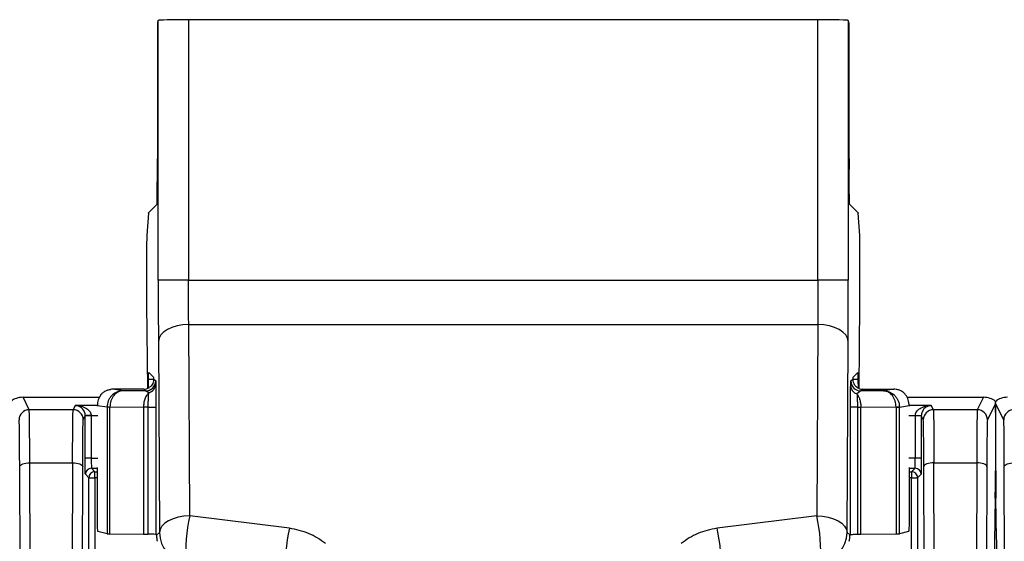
# Model space of a CAD drawing. Extents: x 897.4 to 914.4, y -8.5 to 2.5.
# Tile 98 of 102: x 907.1 to 908.1, y 0.9 to 1.4. Entities that reach past the tile are written whole.
import ezdxf

# ---------------------------------------------------------------- set-up
doc = ezdxf.new("R2010")
doc.units = 0
doc.header["$LTSCALE"] = 4
doc.header["$MEASUREMENT"] = 0
doc.layers.get('0').update_dxf_attribs({"linetype": 'CONTINUOUS'})

msp = doc.modelspace()

# ---------------------------------------------------------------- linework, layer by layer
for p, q in [((907.23692, 1.41225), (907.23623, 1.41018)), ((907.23692, 1.15932), (907.23692, 1.41225)), ((907.26644, 1.41302), (907.26644, 1.15932)), ((907.88011, 1.41302), (907.26644, 1.41302)), ((907.88011, 1.15932), (907.88011, 1.41302)), ((907.90964, 1.41225), (907.90964, 1.15932)), ((907.91033, 1.41018), (907.90964, 1.41225)), ((907.23614, 1.40034), (907.23614, 1.27728)), ((907.91042, 1.27728), (907.91042, 1.40034)), ((907.236, 1.24317), (907.23612, 1.26744)), ((907.91056, 1.24317), (907.91044, 1.26744)), ((907.23585, 1.23333), (907.22729, 1.22477)), ((907.91926, 1.22477), (907.91071, 1.23333)), ((907.22728, 1.22463), (907.22571, 1.20264)), ((907.22728, 1.22463), (907.22729, 1.22477)), ((907.91926, 1.22477), (907.91928, 1.22463)), ((907.92085, 1.20264), (907.91928, 1.22463)), ((907.22556, 1.1831), (907.22556, 1.13563)), ((907.921, 1.13563), (907.921, 1.1831)), ((907.26644, 1.15932), (907.23692, 1.15932)), ((907.26644, 1.15932), (907.88011, 1.15932)), ((907.90964, 1.15932), (907.88011, 1.15932)), ((907.22556, 1.13563), (907.22641, 1.05367)), ((907.92015, 1.05367), (907.921, 1.13563)), ((907.2666, 1.11586), (907.87996, 1.11586)), ((907.26768, 0.92953), (907.2666, 1.11586)), ((907.87996, 1.11586), (907.87888, 0.92953)), ((907.23707, 1.09957), (907.23815, 0.91323)), ((907.90841, 0.91323), (907.90948, 1.09957)), ((907.22761, 1.06937), (907.23247, 1.06451)), ((907.91409, 1.06451), (907.91895, 1.06937)), ((907.22741, 1.05415), (907.22747, 1.06233)), ((907.23247, 1.06233), (907.22747, 1.06233)), ((907.23251, 1.06283), (907.23441, 1.06105)), ((907.23441, 1.06105), (907.23455, 1.05831)), ((907.91215, 1.06106), (907.91404, 1.06283)), ((907.91908, 1.06233), (907.91409, 1.06233)), ((907.91908, 1.06233), (907.91914, 1.05415)), ((907.20257, 1.05139), (907.19255, 1.05295)), ((907.22271, 1.05295), (907.19255, 1.05295)), ((907.20257, 1.05139), (907.19952, 1.05091)), ((907.22457, 1.05121), (907.20257, 1.05139)), ((907.22457, 1.05121), (907.22271, 1.05295)), ((907.22777, 1.0495), (907.22457, 1.05121)), ((907.92199, 1.05122), (907.91809, 1.04832)), ((907.92385, 1.05295), (907.92199, 1.05122)), ((907.9439, 1.05138), (907.92199, 1.05122)), ((907.92385, 1.05295), (907.95401, 1.05295)), ((907.95401, 1.05295), (907.9439, 1.05138)), ((907.94687, 1.0509), (907.9439, 1.05138)), ((907.11112, 1.03298), (907.10507, 1.04508)), ((907.10507, 1.04508), (907.1795, 1.04508)), ((907.156, 1.03709), (907.15394, 1.03298)), ((907.17761, 1.03709), (907.156, 1.03709)), ((907.17761, 1.03708), (907.18696, 1.03562)), ((907.17761, 1.03627), (907.17761, 1.03708)), ((907.9595, 1.03561), (907.96895, 1.03708)), ((907.9668, 1.04508), (908.04149, 1.04508)), ((907.99056, 1.03709), (907.96895, 1.03709)), ((907.96895, 1.03708), (907.96895, 1.03627)), ((907.99261, 1.03298), (907.99056, 1.03709)), ((908.04149, 1.04508), (908.03544, 1.03298)), ((908.05325, 1.03907), (908.04528, 1.02314)), ((908.06122, 1.02314), (908.05325, 1.03907)), ((907.15394, 1.03298), (907.11112, 1.03298)), ((907.16571, 1.02698), (907.16571, 1.02715)), ((907.17161, 1.02725), (907.17161, 1.02698)), ((907.17161, 1.02725), (907.17792, 1.02725)), ((907.18696, 1.03562), (907.18696, 1.03571)), ((907.18696, 1.03562), (907.18983, 1.03562)), ((907.18696, 1.03562), (907.18696, 0.91213)), ((907.18983, 1.03562), (907.18983, 1.03565)), ((907.18983, 1.03565), (907.2225, 1.03539)), ((907.18983, 0.91204), (907.18983, 1.03562)), ((907.2225, 1.03539), (907.2225, 0.91162)), ((907.22716, 0.91158), (907.22716, 1.03539)), ((907.23469, 1.03539), (907.23469, 0.91146)), ((907.91187, 0.91146), (907.91187, 1.03539)), ((907.91853, 1.03539), (907.91853, 0.91158)), ((907.92193, 1.03539), (907.95626, 1.03564)), ((907.92193, 0.91161), (907.92193, 1.03539)), ((907.95626, 1.03564), (907.95626, 1.03561)), ((907.95626, 1.03561), (907.95626, 0.91202)), ((907.95626, 1.03561), (907.9595, 1.03561)), ((907.9595, 0.9121), (907.9595, 1.03561)), ((907.96864, 1.02725), (907.97495, 1.02725)), ((907.97495, 1.02725), (907.97494, 1.02698)), ((907.98085, 1.02715), (907.97495, 1.02725)), ((907.98085, 1.02715), (907.98085, 1.02698)), ((908.03544, 1.03298), (907.99261, 1.03298)), ((907.16379, 1.02314), (907.16571, 1.02698)), ((907.16571, 0.98578), (907.16571, 1.02698)), ((907.17161, 1.02698), (907.16571, 1.02698)), ((907.17161, 1.02698), (907.17161, 0.98578)), ((907.98085, 1.02698), (907.97494, 1.02698)), ((907.97494, 1.02698), (907.97494, 0.98578)), ((907.98085, 1.02698), (907.98085, 0.98578)), ((907.98085, 1.02698), (907.98277, 1.02314)), ((908.05309, 1.01191), (908.05309, 0.9735)), ((908.05341, 0.9735), (908.05341, 1.01191)), ((907.1128, 0.62504), (907.11167, 0.98116)), ((907.11167, 0.98116), (907.15339, 0.98116)), ((907.15339, 0.98116), (907.15226, 0.62504)), ((907.17161, 0.98578), (907.16571, 0.98578)), ((907.17161, 0.98578), (907.17792, 0.98578)), ((907.97494, 0.98578), (907.96864, 0.98578)), ((907.98085, 0.98578), (907.97494, 0.98578)), ((907.9943, 0.62504), (907.99317, 0.98116)), ((907.99317, 0.98116), (908.03489, 0.98116)), ((908.03489, 0.98116), (908.03376, 0.62504)), ((907.10296, 0.62168), (907.10183, 0.97779)), ((907.1621, 0.62168), (907.16323, 0.97779)), ((907.16927, 0.96661), (907.16584, 0.97003)), ((907.17175, 0.97593), (907.17761, 0.97593)), ((907.17175, 0.97593), (907.17517, 0.97251)), ((907.17517, 0.96661), (907.17517, 0.97251)), ((907.17517, 0.97251), (907.17761, 0.97251)), ((907.17761, 0.92291), (907.17761, 0.97676)), ((907.96895, 0.97676), (907.96895, 0.92291)), ((907.96895, 0.97593), (907.97481, 0.97593)), ((907.96895, 0.97251), (907.97139, 0.97251)), ((907.97139, 0.97251), (907.97481, 0.97593)), ((907.97139, 0.97251), (907.97139, 0.96661)), ((907.98071, 0.97003), (907.97729, 0.96661)), ((907.98446, 0.62168), (907.98333, 0.97779)), ((908.04473, 0.97779), (908.0436, 0.62168)), ((908.0629, 0.62168), (908.06177, 0.97779)), ((907.16927, 0.84402), (907.16927, 0.96661)), ((907.16927, 0.96661), (907.17517, 0.96661)), ((907.17517, 0.96661), (907.17517, 0.84402)), ((907.17761, 0.96661), (907.17517, 0.96661)), ((907.97139, 0.96661), (907.96895, 0.96661)), ((907.97139, 0.96661), (907.97729, 0.96661)), ((907.97139, 0.84402), (907.97139, 0.96661)), ((907.97729, 0.96661), (907.97729, 0.84402)), ((908.05294, 0.94674), (908.05084, 0.83413)), ((908.05429, 0.90756), (908.05355, 0.94674)), ((907.36488, 0.91745), (907.26768, 0.92953)), ((907.87888, 0.92953), (907.78168, 0.91745)), ((907.18696, 0.91213), (907.17813, 0.91433)), ((907.18983, 0.91204), (907.2225, 0.91162)), ((907.23523, 0.91066), (907.23815, 0.91323)), ((907.90841, 0.91323), (907.91133, 0.91066)), ((907.92193, 0.91161), (907.95626, 0.91202)), ((907.96843, 0.91433), (907.9595, 0.9121)), ((907.23469, 0.91146), (907.23523, 0.91065)), ((907.91133, 0.91065), (907.91187, 0.91146)), ((907.91133, 0.91065), (907.91133, 0.91065))]:
    msp.add_line(p, q)
at = {"flags": 128}
for points in [[(907.2666, 1.11586), (907.26087, 1.11553), (907.25535, 1.11459), (907.25026, 1.11308), (907.2458, 1.11105), (907.24213, 1.10858), (907.23938, 1.10578), (907.23768, 1.10273), (907.23707, 1.09957)], [(907.90948, 1.09957), (907.90888, 1.10273), (907.90717, 1.10578), (907.90443, 1.10858), (907.90076, 1.11105), (907.89629, 1.11308), (907.89121, 1.11459), (907.88569, 1.11553), (907.87996, 1.11586)], [(907.17161, 1.02725), (907.17047, 1.02723), (907.16936, 1.02721), (907.16835, 1.0272), (907.16746, 1.02718), (907.16672, 1.02717), (907.16617, 1.02716), (907.16583, 1.02715), (907.16571, 1.02715)], [(907.10183, 0.97779), (907.10203, 0.97845), (907.1026, 0.97907), (907.10352, 0.97965), (907.10474, 0.98016), (907.10623, 0.98058), (907.10792, 0.98089), (907.10976, 0.98109), (907.11167, 0.98116)], [(907.15339, 0.98116), (907.1553, 0.98109), (907.15714, 0.98089), (907.15883, 0.98058), (907.16032, 0.98016), (907.16155, 0.97965), (907.16246, 0.97907), (907.16303, 0.97845), (907.16323, 0.97779)], [(907.99317, 0.98116), (907.99126, 0.98109), (907.98942, 0.98089), (907.98773, 0.98058), (907.98624, 0.98016), (907.98501, 0.97965), (907.9841, 0.97907), (907.98353, 0.97845), (907.98333, 0.97779)], [(908.04473, 0.97779), (908.04453, 0.97845), (908.04396, 0.97907), (908.04304, 0.97965), (908.04182, 0.98016), (908.04033, 0.98058), (908.03863, 0.98089), (908.0368, 0.98109), (908.03489, 0.98116)], [(908.06177, 0.97779), (908.06197, 0.97845), (908.06254, 0.97907), (908.06346, 0.97965), (908.06468, 0.98016), (908.06617, 0.98058), (908.06786, 0.98089), (908.0697, 0.98109), (908.07161, 0.98116)], [(907.26768, 0.92953), (907.26194, 0.9292), (907.25643, 0.92826), (907.25134, 0.92674), (907.24687, 0.92472), (907.2432, 0.92225), (907.24046, 0.91944), (907.23876, 0.9164), (907.23815, 0.91323)], [(907.87888, 0.92953), (907.88462, 0.9292), (907.89013, 0.92826), (907.89522, 0.92674), (907.89968, 0.92472), (907.90336, 0.92225), (907.9061, 0.91944), (907.9078, 0.9164), (907.90841, 0.91323)]]:
    msp.add_lwpolyline(points, dxfattribs=at)
for centre, radius, start, end in [((907.22457, 1.06105), 0.00984, 270.00889, 359.99282), ((907.22517, 1.05852), 0.00939, 286.11011, 358.74405), ((907.92083, 1.05674), 0.00886, 182.24306, 251.97872), ((907.92199, 1.06106), 0.00984, 180.00179, 269.9965), ((907.11112, 1.02313), 0.00984, 90.00235, 179.98911), ((907.15394, 1.02313), 0.00984, 0.01358, 89.99496), ((907.19017, 1.13326), 0.09761, 268.11521, 269.79984), ((907.95571, 1.16178), 0.12614, 270.24796, 271.72122), ((907.95054, 1.03562), 0.00896, 359.90656, 0.47289), ((907.99261, 1.02313), 0.00984, 90.0032, 179.98741), ((908.03544, 1.02313), 0.00984, 0.01175, 89.99679), ((908.07106, 1.02313), 0.00984, 90.00235, 179.98911), ((907.17175, 0.97003), 0.00591, 90.00059, 179.99941), ((907.97481, 0.97003), 0.00591, 0.00059, 89.99941), ((907.42271, 0.89413), 0.15902, 167.13865, 183.67715), ((907.72386, 0.89413), 0.15901, 356.32263, 12.86193), ((907.26768, 0.91324), 0.02953, 180.00467, 262.87028), ((907.51991, 0.88205), 0.15902, 167.13879, 183.67701), ((907.62665, 0.88205), 0.15902, 356.32277, 12.8618), ((907.87888, 0.91324), 0.02953, 277.1296, 359.99545)]:
    msp.add_arc(centre, radius, start, end)
for centre, major_axis, ratio, start_param, end_param in [((907.26644, 1.41225), (0.02953, 0), 0.026186, 1.570796, 3.132866), ((907.88011, 1.41225), (0.02953, 0), 0.026186, 0.008727, 1.570796), ((907.23623, 1.40034), (0, 0.00984), 0.008727, 0.02618, 1.570796), ((907.91033, 1.40034), (0, 0.00984), 0.008727, 4.712389, 6.257005), ((907.23597, 1.27728), (0, 0.01969), 0.008727, 4.18879, 4.712389), ((907.91059, 1.27728), (0, 0.01969), 0.008727, 1.570796, 2.094395), ((907.23585, 1.25301), (0, 0.01969), 0.008727, 3.150319, 4.18879), ((907.91071, 1.25301), (0, 0.01969), 0.008727, 2.094395, 3.132866), ((907.22573, 1.1831), (0, 0.01969), 0.008727, 0.122173, 1.570796), ((907.92083, 1.1831), (0, 0.01969), 0.008727, 4.712389, 6.161012), ((907.23247, 1.05466), (0, 0.00984), 0.008727, 5.690371, 6.274459), ((907.91409, 1.05466), (0, 0.00984), 0.008727, 0.008727, 0.592814), ((907.19139, 1.03738), (0.00112, 0.01572), 0.873936, 0.937397, 1.652253), ((907.19255, 1.0372), (0.01558, -0.00243), 0.998596, 1.725402, 1.872674), ((907.22271, 1.06279), (-0.00719, 0.00672), 0.999929, 2.322445, 2.921594), ((907.92385, 1.06279), (-0.00719, -0.00672), 0.999929, 0.219999, 0.819148), ((907.954, 1.0372), (0.01558, 0.00243), 0.998596, 1.268918, 1.416191), ((907.10261, 1.04015), (0.01012, 0.00152), 0.462497, 1.256539, 2.564741), ((908.04395, 1.04015), (0.01012, -0.00152), 0.462497, 0.576852, 1.885054), ((908.05335, 1.01191), (0, 0.02953), 0.008727, 0.402979, 1.570796), ((908.05315, 1.01191), (0, 0.02953), 0.008727, 4.712389, 5.880207), ((908.06255, 1.04015), (0.01012, 0.00152), 0.462497, 1.256539, 2.564741), ((908.05283, 0.9735), (0, 0.02953), 0.008727, 3.577925, 4.712389), ((908.05366, 0.9735), (0, 0.02953), 0.008727, 1.570796, 2.70526), ((907.19679, 0.91213), (0.00984, 0), 0.013091, 3.193953, 3.926991), ((907.94967, 0.91211), (0.00984, 0), 0.013091, 5.445427, 6.230825), ((907.22946, 0.91171), (0.00984, 0), 0.013091, 3.926991, 4.476013), ((907.22485, 0.91146), (0.00984, 0), 0.013091, 0.008727, 1.33442), ((908.05418, 0.8808), (0, 0.02953), 0.008726, 4.712389, 5.846871)]:
    msp.add_ellipse(centre, major_axis=major_axis, ratio=ratio, start_param=start_param, end_param=end_param)
for points, knots in [([(907.23692, 1.15932), (907.23692, 1.1487), (907.23694, 1.12746), (907.23703, 1.10886), (907.23707, 1.09957)], [0, 0, 0, 0, 0.500002, 1, 1, 1, 1]), ([(907.2666, 1.11586), (907.26656, 1.12273), (907.26647, 1.13627), (907.26645, 1.15171), (907.26644, 1.15932)], [0, 0, 0, 0, 0.5073206, 1, 1, 1, 1]), ([(907.88011, 1.15932), (907.88011, 1.15171), (907.88009, 1.13627), (907.88, 1.12273), (907.87996, 1.11586)], [0, 0, 0, 0, 0.492679, 1, 1, 1, 1]), ([(907.90948, 1.09957), (907.90953, 1.10886), (907.90962, 1.12746), (907.90963, 1.1487), (907.90964, 1.15932)], [0, 0, 0, 0, 0.4999981, 1, 1, 1, 1]), ([(907.22747, 1.06233), (907.22748, 1.06342), (907.22751, 1.06609), (907.22755, 1.06883), (907.22759, 1.06919), (907.22761, 1.06937)], [0, 0, 0, 0, 0.261171, 0.643603, 1, 1, 1, 1]), ([(907.91895, 1.06937), (907.91896, 1.06927), (907.919, 1.06905), (907.91905, 1.0668), (907.91907, 1.06379), (907.91908, 1.06233)], [0, 0, 0, 0, 0.261172, 0.643605, 1, 1, 1, 1]), ([(907.23251, 1.06283), (907.2325, 1.06224), (907.23247, 1.06106), (907.23178, 1.05873), (907.2304, 1.0564), (907.22899, 1.05526), (907.22826, 1.05466)], [0, 0, 0, 0, 0.254268, 0.509659, 0.743584, 1, 1, 1, 1]), ([(907.23455, 1.05831), (907.23457, 1.05729), (907.23461, 1.05523), (907.23466, 1.04964), (907.23469, 1.04289), (907.23469, 1.03791), (907.23469, 1.03542)], [0, 0, 0, 0, 0.248954, 0.500093, 0.74932, 1, 1, 1, 1]), ([(907.91187, 1.03542), (907.91187, 1.03757), (907.91187, 1.04187), (907.9119, 1.04781), (907.91193, 1.05299), (907.91196, 1.05526), (907.91198, 1.05639)], [0, 0, 0, 0, 0.249301, 0.499861, 0.749496, 1, 1, 1, 1]), ([(907.91198, 1.05639), (907.91201, 1.05773), (907.91206, 1.06046), (907.91212, 1.06086), (907.91215, 1.06106)], [0, 0, 0, 0, 0.489675, 1, 1, 1, 1]), ([(907.91404, 1.06283), (907.91406, 1.06224), (907.91409, 1.06106), (907.91478, 1.05873), (907.91616, 1.0564), (907.91756, 1.05526), (907.9183, 1.05466)], [0, 0, 0, 0, 0.25427, 0.509658, 0.743584, 1, 1, 1, 1]), ([(907.18098, 1.04748), (907.18153, 1.04813), (907.18261, 1.04942), (907.18534, 1.0513), (907.18805, 1.05238), (907.18966, 1.05267), (907.19023, 1.05278)], [0, 0, 0, 0, 0.313614, 0.626571, 0.867534, 1, 1, 1, 1]), ([(907.19863, 1.05085), (907.19765, 1.05054), (907.19504, 1.0497), (907.1919, 1.04737), (907.18949, 1.0444), (907.18753, 1.04075), (907.18719, 1.03771), (907.18696, 1.03571)], [0, 0, 0, 0, 0.152229, 0.403801, 0.559717, 0.7112, 1, 1, 1, 1]), ([(907.19952, 1.05091), (907.19866, 1.05057), (907.19648, 1.04971), (907.19386, 1.04733), (907.1919, 1.04435), (907.1903, 1.0407), (907.19002, 1.03765), (907.18983, 1.03565)], [0, 0, 0, 0, 0.160769, 0.409859, 0.564155, 0.71413, 1, 1, 1, 1]), ([(907.20257, 1.05139), (907.20129, 1.05137), (907.19994, 1.05134), (907.19869, 1.05088), (907.19863, 1.05085)], [0, 0, 0, 0, 0.948162, 1, 1, 1, 1]), ([(907.22777, 1.0495), (907.22696, 1.04867), (907.22537, 1.04706), (907.22371, 1.04343), (907.2227, 1.03949), (907.22257, 1.03675), (907.2225, 1.03543)], [0, 0, 0, 0, 0.273196, 0.530745, 0.772925, 1, 1, 1, 1]), ([(907.22716, 1.03541), (907.22717, 1.03693), (907.22718, 1.03996), (907.22731, 1.04409), (907.22751, 1.0475), (907.22768, 1.04883), (907.22777, 1.0495)], [0, 0, 0, 0, 0.249921, 0.499785, 0.749781, 1, 1, 1, 1]), ([(907.91809, 1.04832), (907.91815, 1.04759), (907.91828, 1.04614), (907.91842, 1.04296), (907.91851, 1.03934), (907.91852, 1.03673), (907.91853, 1.03541)], [0, 0, 0, 0, 0.251919, 0.500878, 0.749491, 1, 1, 1, 1]), ([(907.91809, 1.04832), (907.91868, 1.04747), (907.91984, 1.04581), (907.92103, 1.04251), (907.92178, 1.03902), (907.92188, 1.0366), (907.92193, 1.03542)], [0, 0, 0, 0, 0.266905, 0.522392, 0.766686, 1, 1, 1, 1]), ([(907.9439, 1.05138), (907.94518, 1.05135), (907.94657, 1.05132), (907.94784, 1.05084), (907.94794, 1.0508)], [0, 0, 0, 0, 0.924351, 1, 1, 1, 1]), ([(907.95626, 1.03564), (907.95608, 1.03764), (907.95581, 1.04069), (907.95425, 1.04434), (907.95235, 1.04732), (907.94981, 1.04969), (907.9477, 1.05056), (907.94687, 1.0509)], [0, 0, 0, 0, 0.28569, 0.435611, 0.589942, 0.839103, 1, 1, 1, 1]), ([(907.94794, 1.0508), (907.94889, 1.0505), (907.95146, 1.04967), (907.95456, 1.04736), (907.95697, 1.04439), (907.95894, 1.04074), (907.95928, 1.0377), (907.9595, 1.0357)], [0, 0, 0, 0, 0.148002, 0.401019, 0.557696, 0.709906, 1, 1, 1, 1]), ([(907.96557, 1.04748), (907.96503, 1.04813), (907.96395, 1.04942), (907.96122, 1.0513), (907.95851, 1.05238), (907.9569, 1.05267), (907.95633, 1.05278)], [0, 0, 0, 0, 0.313624, 0.626586, 0.867543, 1, 1, 1, 1]), ([(907.96895, 1.03708), (907.96894, 1.03753), (907.96892, 1.03847), (907.96869, 1.04039), (907.96777, 1.04416), (907.9665, 1.04607), (907.96557, 1.04748)], [0, 0, 0, 0, 0.090682, 0.186396, 0.404491, 1, 1, 1, 1]), ([(907.15967, 1.03623), (907.15963, 1.03626), (907.15847, 1.03706), (907.15721, 1.03708), (907.156, 1.03709)], [0, 0, 0, 0, 0.03762, 1, 1, 1, 1]), ([(907.156, 1.03709), (907.15791, 1.03695), (907.16167, 1.03666), (907.16607, 1.03488), (907.16891, 1.03276), (907.17039, 1.03103), (907.17137, 1.02918), (907.17154, 1.02787), (907.17161, 1.02725)], [0, 0, 0, 0, 0.300435, 0.592276, 0.717706, 0.825036, 0.917457, 1, 1, 1, 1]), ([(907.97495, 1.02725), (907.97502, 1.02787), (907.97519, 1.02918), (907.97617, 1.03103), (907.97765, 1.03276), (907.98049, 1.03489), (907.98489, 1.03666), (907.98865, 1.03695), (907.99056, 1.03709)], [0, 0, 0, 0, 0.082518, 0.174962, 0.282274, 0.407723, 0.699567, 1, 1, 1, 1]), ([(907.99056, 1.03709), (907.98935, 1.03708), (907.98809, 1.03706), (907.98693, 1.03626), (907.98689, 1.03623)], [0, 0, 0, 0, 0.962369, 1, 1, 1, 1]), ([(908.05325, 1.03907), (908.0531, 1.04009), (908.05292, 1.04129), (908.05283, 1.04141), (908.05282, 1.04143)], [0, 0, 0, 0, 0.8450491, 1, 1, 1, 1]), ([(908.05325, 1.03907), (908.0534, 1.04009), (908.05358, 1.04129), (908.05367, 1.04141), (908.05368, 1.04143)], [0, 0, 0, 0, 0.845049, 1, 1, 1, 1]), ([(907.11167, 0.98116), (907.11165, 0.98684), (907.11161, 0.99923), (907.11149, 1.01566), (907.11132, 1.02956), (907.11119, 1.03179), (907.11112, 1.03298)], [0, 0, 0, 0, 0.196266, 0.428427, 0.696381, 1, 1, 1, 1]), ([(907.15339, 0.98116), (907.15341, 0.98684), (907.15346, 0.99923), (907.15358, 1.01566), (907.15374, 1.02956), (907.15387, 1.03179), (907.15394, 1.03298)], [0, 0, 0, 0, 0.196266, 0.428427, 0.696381, 1, 1, 1, 1]), ([(907.16571, 1.02715), (907.16566, 1.02777), (907.16557, 1.02908), (907.16496, 1.03094), (907.16403, 1.03267), (907.1623, 1.0348), (907.16075, 1.03565), (907.15967, 1.03623)], [0, 0, 0, 0, 0.1199773, 0.2543434, 0.4103883, 0.592775, 1, 1, 1, 1]), ([(907.22716, 1.03539), (907.22629, 1.03539), (907.22456, 1.03539), (907.22319, 1.03539), (907.2225, 1.03539)], [0, 0, 0, 0, 0.50001, 1, 1, 1, 1]), ([(907.22716, 1.03539), (907.22819, 1.03539), (907.23026, 1.03539), (907.23268, 1.03539), (907.23435, 1.03539), (907.23458, 1.03539), (907.23469, 1.03539)], [0, 0, 0, 0, 0.25, 0.5, 0.75, 1, 1, 1, 1]), ([(907.91853, 1.03539), (907.9176, 1.03539), (907.91574, 1.03539), (907.91362, 1.03539), (907.91217, 1.03539), (907.91197, 1.03539), (907.91187, 1.03539)], [0, 0, 0, 0, 0.250005, 0.500002, 0.75, 1, 1, 1, 1]), ([(907.91853, 1.03539), (907.91914, 1.03539), (907.92038, 1.03539), (907.92141, 1.03539), (907.92193, 1.03539)], [0, 0, 0, 0, 0.499986, 1, 1, 1, 1]), ([(907.98689, 1.03623), (907.98581, 1.03565), (907.98426, 1.0348), (907.98253, 1.03267), (907.9816, 1.03094), (907.98099, 1.02908), (907.9809, 1.02777), (907.98085, 1.02715)], [0, 0, 0, 0, 0.407225, 0.589602, 0.745624, 0.880023, 1, 1, 1, 1]), ([(907.99261, 1.03298), (907.99269, 1.03179), (907.99282, 1.02956), (907.99298, 1.01566), (907.9931, 0.99923), (907.99315, 0.98684), (907.99317, 0.98116)], [0, 0, 0, 0, 0.303619, 0.571573, 0.803734, 1, 1, 1, 1]), ([(908.03544, 1.03298), (908.03537, 1.03179), (908.03523, 1.02956), (908.03507, 1.01566), (908.03495, 0.99923), (908.03491, 0.98684), (908.03489, 0.98116)], [0, 0, 0, 0, 0.303619, 0.571573, 0.803734, 1, 1, 1, 1]), ([(907.10183, 0.97779), (907.10181, 0.98395), (907.10175, 0.99655), (907.10162, 1.01112), (907.10146, 1.02102), (907.10133, 1.02244), (907.10128, 1.02314)], [0, 0, 0, 0, 0.244241, 0.499993, 0.755751, 1, 1, 1, 1]), ([(907.16323, 0.97779), (907.16326, 0.98395), (907.16331, 0.99655), (907.16344, 1.01112), (907.16361, 1.02102), (907.16373, 1.02244), (907.16379, 1.02314)], [0, 0, 0, 0, 0.244241, 0.499993, 0.755751, 1, 1, 1, 1]), ([(907.98333, 0.97779), (907.9833, 0.98395), (907.98325, 0.99655), (907.98312, 1.01112), (907.98295, 1.02102), (907.98283, 1.02244), (907.98277, 1.02314)], [0, 0, 0, 0, 0.244241, 0.499993, 0.755751, 1, 1, 1, 1]), ([(908.04528, 1.02314), (908.04522, 1.02244), (908.0451, 1.02102), (908.04494, 1.01112), (908.0448, 0.99655), (908.04475, 0.98395), (908.04473, 0.97779)], [0, 0, 0, 0, 0.244249, 0.500007, 0.755759, 1, 1, 1, 1]), ([(908.06177, 0.97779), (908.06175, 0.98395), (908.06169, 0.99655), (908.06156, 1.01112), (908.0614, 1.02102), (908.06127, 1.02244), (908.06122, 1.02314)], [0, 0, 0, 0, 0.244241, 0.499993, 0.755751, 1, 1, 1, 1]), ([(907.16584, 0.97003), (907.16583, 0.97026), (907.1658, 0.9706), (907.16577, 0.97257), (907.16575, 0.9746), (907.16573, 0.9771), (907.16571, 0.98075), (907.16571, 0.98381), (907.16571, 0.98578)], [0, 0, 0, 0, 0.23957, 0.368287, 0.500011, 0.62872, 0.760445, 1, 1, 1, 1]), ([(907.17161, 0.98578), (907.17163, 0.98449), (907.17165, 0.98193), (907.17168, 0.97869), (907.17172, 0.97641), (907.17174, 0.97609), (907.17175, 0.97593)], [0, 0, 0, 0, 0.250014, 0.500014, 0.750002, 1, 1, 1, 1]), ([(907.97481, 0.97593), (907.97482, 0.97609), (907.97484, 0.97641), (907.97488, 0.97869), (907.97491, 0.98193), (907.97493, 0.98449), (907.97494, 0.98578)], [0, 0, 0, 0, 0.249998, 0.499986, 0.749986, 1, 1, 1, 1]), ([(907.98085, 0.98578), (907.98085, 0.98381), (907.98085, 0.98078), (907.98083, 0.97712), (907.98081, 0.97463), (907.98079, 0.97258), (907.98076, 0.97061), (907.98073, 0.97026), (907.98071, 0.97003)], [0, 0, 0, 0, 0.239555, 0.368275, 0.499986, 0.628716, 0.76043, 1, 1, 1, 1]), ([(907.17517, 0.97251), (907.1744, 0.97242), (907.17285, 0.97225), (907.1709, 0.97088), (907.16953, 0.96893), (907.16936, 0.96738), (907.16927, 0.96661)], [0, 0, 0, 0, 0.2499946, 0.4999837, 0.7499992, 1, 1, 1, 1]), ([(907.97729, 0.96661), (907.9772, 0.96738), (907.97702, 0.96893), (907.97566, 0.97088), (907.97371, 0.97225), (907.97216, 0.97242), (907.97139, 0.97251)], [0, 0, 0, 0, 0.2500014, 0.5000175, 0.7500204, 1, 1, 1, 1]), ([(907.17813, 0.91433), (907.17799, 0.91543), (907.17781, 0.91692), (907.17765, 0.92007), (907.17761, 0.92173), (907.17761, 0.92253), (907.17761, 0.92291)], [0, 0, 0, 0, 0.606129, 0.826204, 0.917048, 1, 1, 1, 1]), ([(907.96895, 0.92291), (907.96895, 0.92253), (907.96894, 0.92173), (907.9689, 0.92007), (907.96875, 0.91692), (907.96857, 0.91543), (907.96843, 0.91433)], [0, 0, 0, 0, 0.08291, 0.173794, 0.39387, 1, 1, 1, 1]), ([(907.39992, 0.90259), (907.39467, 0.90628), (907.38437, 0.91352), (907.37129, 0.91616), (907.36488, 0.91745)], [0, 0, 0, 0, 0.510075, 1, 1, 1, 1]), ([(907.78168, 0.91745), (907.77527, 0.91616), (907.76219, 0.91352), (907.75189, 0.90628), (907.74664, 0.90259)], [0, 0, 0, 0, 0.489925, 1, 1, 1, 1]), ([(907.23523, 0.91065), (907.23524, 0.91057), (907.23525, 0.91043), (907.23528, 0.90939), (907.2354, 0.90788), (907.2356, 0.90623), (907.23581, 0.90517), (907.23589, 0.90474)], [0, 0, 0, 0, 0.215485, 0.430995, 0.646164, 0.85999, 1, 1, 1, 1]), ([(907.91067, 0.90474), (907.91079, 0.9054), (907.91103, 0.90671), (907.91121, 0.90847), (907.91129, 0.90981), (907.91131, 0.91053), (907.91132, 0.91061), (907.91133, 0.91065)], [0, 0, 0, 0, 0.215826, 0.431733, 0.64534, 0.859621, 1, 1, 1, 1]), ([(907.91187, 0.91146), (907.91197, 0.91147), (907.91217, 0.91149), (907.91362, 0.91152), (907.91574, 0.91155), (907.9176, 0.91157), (907.91853, 0.91158)], [0, 0, 0, 0, 0.25, 0.499998, 0.749995, 1, 1, 1, 1]), ([(907.91853, 0.91158), (907.91914, 0.91159), (907.92038, 0.9116), (907.92141, 0.91161), (907.92193, 0.91161)], [0, 0, 0, 0, 0.499986, 1, 1, 1, 1])]:
    msp.add_open_spline(points, degree=3, knots=knots)

doc.saveas('drawing.dxf')
